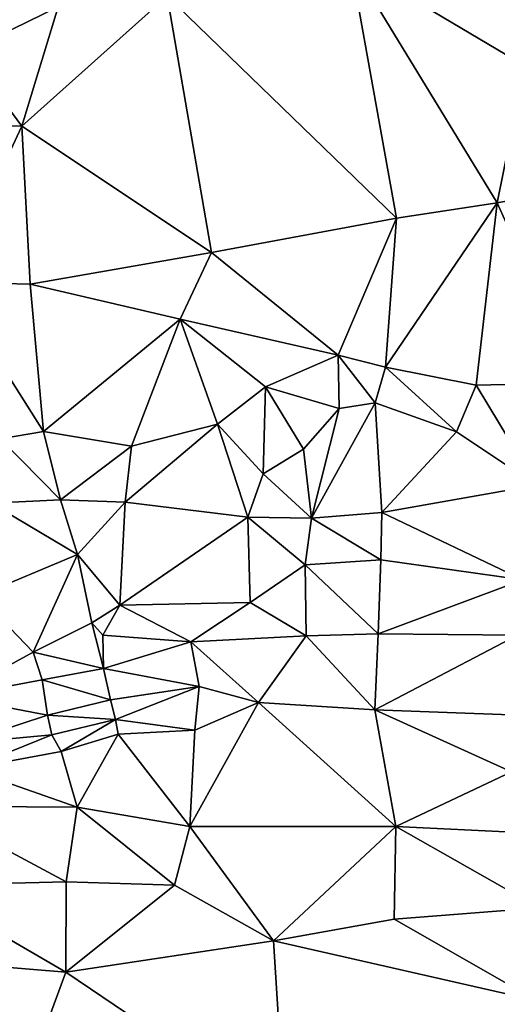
# Model space of a CAD drawing. Header units: feet. Extents: x 116535 to 120173, y 200032 to 203855.
# Tile 56 of 87: x 118436 to 118500, y 202515 to 202647. Entities that reach past the tile are written whole.
import ezdxf

# ---------------------------------------------------------------- set-up
doc = ezdxf.new("R2010")
doc.units = ezdxf.units.FT
doc.header["$MEASUREMENT"] = 0
doc.layers.add('V-TOPO-TINN-3DFC', color=3, linetype='Continuous')

msp = doc.modelspace()

# ---------------------------------------------------------------- linework, layer by layer
at = {"layer": 'V-TOPO-TINN-3DFC'}
for points in [[(118503.5818, 202640.5803, 563.1934), (118499.92, 202657.9925, 563.349), (118480.241, 202654.462, 562.8614)], [(118480.241, 202654.462, 562.8614), (118455.6953, 202649.9681, 562.5133), (118486.4093, 202620.1764, 562.73)], [(118503.5818, 202640.5803, 563.1934), (118480.241, 202654.462, 562.8614), (118499.8978, 202622.2588, 562.9792)], [(118480.241, 202654.462, 562.8614), (118486.4093, 202620.1764, 562.73), (118499.8978, 202622.2588, 562.9792)], [(118441.0809, 202648.4932, 562.0626), (118435.6652, 202651.7552, 560.8884), (118428.8046, 202642.5075, 559.7836)], [(118436.2063, 202632.5287, 561.9495), (118455.6953, 202649.9681, 562.5133), (118441.0809, 202648.4932, 562.0626)], [(118436.2063, 202632.5287, 561.9495), (118461.6423, 202615.5919, 562.8222), (118455.6953, 202649.9681, 562.5133)], [(118455.6953, 202649.9681, 562.5133), (118461.6423, 202615.5919, 562.8222), (118486.4093, 202620.1764, 562.73)], [(118436.2063, 202632.5287, 561.9495), (118441.0809, 202648.4932, 562.0626), (118428.8046, 202642.5075, 559.7836)], [(118436.2063, 202632.5287, 561.9495), (118428.8046, 202642.5075, 559.7836), (118427.0831, 202632.7996, 559.6886)], [(118520.7298, 202626.0288, 563.1725), (118503.5818, 202640.5803, 563.1934), (118499.8978, 202622.2588, 562.9792)], [(118436.2063, 202632.5287, 561.9495), (118427.0831, 202632.7996, 559.6886), (118426.4269, 202611.6342, 560.8448)], [(118437.337, 202611.3421, 562.4835), (118436.2063, 202632.5287, 561.9495), (118426.4269, 202611.6342, 560.8448)], [(118437.337, 202611.3421, 562.4835), (118461.6423, 202615.5919, 562.8222), (118436.2063, 202632.5287, 561.9495)], [(118510.7346, 202598.1426, 563.5737), (118520.7298, 202626.0288, 563.1725), (118499.8978, 202622.2588, 562.9792)], [(118499.8978, 202622.2588, 562.9792), (118484.9285, 202600.2406, 562.8694), (118497.0608, 202597.8256, 563.8002)], [(118484.9285, 202600.2406, 562.8694), (118499.8978, 202622.2588, 562.9792), (118486.4093, 202620.1764, 562.73)], [(118499.8978, 202622.2588, 562.9792), (118497.0608, 202597.8256, 563.8002), (118510.7346, 202598.1426, 563.5737)], [(118478.6064, 202601.8773, 562.9273), (118486.4093, 202620.1764, 562.73), (118461.6423, 202615.5919, 562.8222)], [(118484.9285, 202600.2406, 562.8694), (118486.4093, 202620.1764, 562.73), (118478.6064, 202601.8773, 562.9273)], [(118437.337, 202611.3421, 562.4835), (118457.4411, 202606.6611, 562.85), (118461.6423, 202615.5919, 562.8222)], [(118478.6064, 202601.8773, 562.9273), (118461.6423, 202615.5919, 562.8222), (118457.4411, 202606.6611, 562.85)], [(118439.1222, 202591.6282, 564.5606), (118426.4269, 202611.6342, 560.8448), (118433.373, 202590.6499, 558.2648)], [(118439.1222, 202591.6282, 564.5606), (118437.337, 202611.3421, 562.4835), (118426.4269, 202611.6342, 560.8448)], [(118439.1222, 202591.6282, 564.5606), (118457.4411, 202606.6611, 562.85), (118437.337, 202611.3421, 562.4835)], [(118450.9075, 202589.6974, 564.3906), (118457.4411, 202606.6611, 562.85), (118439.1222, 202591.6282, 564.5606)], [(118462.4428, 202592.6333, 563.3691), (118457.4411, 202606.6611, 562.85), (118450.9075, 202589.6974, 564.3906)], [(118478.6064, 202601.8773, 562.9273), (118457.4411, 202606.6611, 562.85), (118468.8777, 202597.6319, 562.9967)], [(118468.8777, 202597.6319, 562.9967), (118457.4411, 202606.6611, 562.85), (118462.4428, 202592.6333, 563.3691)], [(118478.6064, 202601.8773, 562.9273), (118468.8777, 202597.6319, 562.9967), (118478.7387, 202594.7224, 565.5862)], [(118484.9285, 202600.2406, 562.8694), (118478.6064, 202601.8773, 562.9273), (118483.5498, 202595.5036, 565.7815)], [(118478.6064, 202601.8773, 562.9273), (118478.7387, 202594.7224, 565.5862), (118483.5498, 202595.5036, 565.7815)], [(118494.4331, 202591.5972, 564.9032), (118484.9285, 202600.2406, 562.8694), (118483.5498, 202595.5036, 565.7815)], [(118494.4331, 202591.5972, 564.9032), (118497.0608, 202597.8256, 563.8002), (118484.9285, 202600.2406, 562.8694)], [(118468.8777, 202597.6319, 562.9967), (118462.4428, 202592.6333, 563.3691), (118468.5404, 202585.9909, 565.2163)], [(118468.8777, 202597.6319, 562.9967), (118468.5404, 202585.9909, 565.2163), (118473.9347, 202589.2782, 565.3175)], [(118468.8777, 202597.6319, 562.9967), (118473.9347, 202589.2782, 565.3175), (118478.7387, 202594.7224, 565.5862)], [(118505.1405, 202584.4434, 564.2954), (118497.0608, 202597.8256, 563.8002), (118494.4331, 202591.5972, 564.9032)], [(118505.1405, 202584.4434, 564.2954), (118510.7346, 202598.1426, 563.5737), (118497.0608, 202597.8256, 563.8002)], [(118475.0101, 202580.0513, 566.4477), (118484.4428, 202580.8251, 566.2712), (118483.5498, 202595.5036, 565.7815)], [(118475.0101, 202580.0513, 566.4477), (118483.5498, 202595.5036, 565.7815), (118478.7387, 202594.7224, 565.5862)], [(118484.4428, 202580.8251, 566.2712), (118494.4331, 202591.5972, 564.9032), (118483.5498, 202595.5036, 565.7815)], [(118475.0101, 202580.0513, 566.4477), (118478.7387, 202594.7224, 565.5862), (118473.9347, 202589.2782, 565.3175)], [(118462.4428, 202592.6333, 563.3691), (118450.0653, 202582.2003, 567.5071), (118466.4735, 202580.1878, 567.7428)], [(118462.4428, 202592.6333, 563.3691), (118450.9075, 202589.6974, 564.3906), (118450.0653, 202582.2003, 567.5071)], [(118462.4428, 202592.6333, 563.3691), (118466.4735, 202580.1878, 567.7428), (118468.5404, 202585.9909, 565.2163)], [(118441.3939, 202582.499, 567.2398), (118439.1222, 202591.6282, 564.5606), (118433.373, 202590.6499, 558.2648)], [(118450.9075, 202589.6974, 564.3906), (118439.1222, 202591.6282, 564.5606), (118441.3939, 202582.499, 567.2398)], [(118484.4428, 202580.8251, 566.2712), (118505.1405, 202584.4434, 564.2954), (118494.4331, 202591.5972, 564.9032)], [(118441.3939, 202582.499, 567.2398), (118433.373, 202590.6499, 558.2648), (118432.0739, 202582.0376, 558.5639)], [(118450.9075, 202589.6974, 564.3906), (118441.3939, 202582.499, 567.2398), (118450.0653, 202582.2003, 567.5071)], [(118473.9347, 202589.2782, 565.3175), (118468.5404, 202585.9909, 565.2163), (118475.0101, 202580.0513, 566.4477)], [(118468.5404, 202585.9909, 565.2163), (118466.4735, 202580.1878, 567.7428), (118475.0101, 202580.0513, 566.4477)], [(118505.1405, 202584.4434, 564.2954), (118484.4428, 202580.8251, 566.2712), (118503.314, 202571.7918, 567.0915)], [(118443.6882, 202575.2031, 567.8872), (118432.0739, 202582.0376, 558.5639), (118430.4722, 202569.6396, 558.6266)], [(118443.6882, 202575.2031, 567.8872), (118441.3939, 202582.499, 567.2398), (118432.0739, 202582.0376, 558.5639)], [(118450.0653, 202582.2003, 567.5071), (118441.3939, 202582.499, 567.2398), (118443.6882, 202575.2031, 567.8872)], [(118450.0653, 202582.2003, 567.5071), (118443.6882, 202575.2031, 567.8872), (118449.3587, 202568.3853, 567.3831)], [(118466.4735, 202580.1878, 567.7428), (118450.0653, 202582.2003, 567.5071), (118449.3587, 202568.3853, 567.3831)], [(118484.321, 202574.4655, 566.8516), (118484.4428, 202580.8251, 566.2712), (118475.0101, 202580.0513, 566.4477)], [(118503.314, 202571.7918, 567.0915), (118484.4428, 202580.8251, 566.2712), (118484.321, 202574.4655, 566.8516)], [(118466.4735, 202580.1878, 567.7428), (118449.3587, 202568.3853, 567.3831), (118466.7926, 202568.7675, 567.3772)], [(118475.0101, 202580.0513, 566.4477), (118466.4735, 202580.1878, 567.7428), (118474.16, 202573.821, 565.659)], [(118474.16, 202573.821, 565.659), (118466.4735, 202580.1878, 567.7428), (118466.7926, 202568.7675, 567.3772)], [(118484.321, 202574.4655, 566.8516), (118475.0101, 202580.0513, 566.4477), (118474.16, 202573.821, 565.659)], [(118437.7498, 202562.1236, 563.4931), (118443.6882, 202575.2031, 567.8872), (118430.4722, 202569.6396, 558.6266)], [(118437.7498, 202562.1236, 563.4931), (118445.6128, 202566.029, 567.4012), (118443.6882, 202575.2031, 567.8872)], [(118449.3587, 202568.3853, 567.3831), (118443.6882, 202575.2031, 567.8872), (118445.6128, 202566.029, 567.4012)], [(118483.9468, 202564.5437, 567.4826), (118484.321, 202574.4655, 566.8516), (118474.16, 202573.821, 565.659)], [(118503.314, 202571.7918, 567.0915), (118484.321, 202574.4655, 566.8516), (118483.9468, 202564.5437, 567.4826)], [(118474.16, 202573.821, 565.659), (118466.7926, 202568.7675, 567.3772), (118474.2957, 202564.2997, 567.3129)], [(118483.9468, 202564.5437, 567.4826), (118474.16, 202573.821, 565.659), (118474.2957, 202564.2997, 567.3129)], [(118503.314, 202571.7918, 567.0915), (118483.9468, 202564.5437, 567.4826), (118502.6079, 202564.3867, 567.3767)], [(118426.7852, 202556.1513, 560.7638), (118437.7498, 202562.1236, 563.4931), (118430.4722, 202569.6396, 558.6266)], [(118449.3587, 202568.3853, 567.3831), (118458.8664, 202563.4933, 567.1734), (118466.7926, 202568.7675, 567.3772)], [(118458.8664, 202563.4933, 567.1734), (118474.2957, 202564.2997, 567.3129), (118466.7926, 202568.7675, 567.3772)], [(118449.3587, 202568.3853, 567.3831), (118445.6128, 202566.029, 567.4012), (118447.0662, 202564.3715, 567.5863)], [(118449.3587, 202568.3853, 567.3831), (118447.0662, 202564.3715, 567.5863), (118458.8664, 202563.4933, 567.1734)], [(118447.1577, 202559.9118, 564.8535), (118445.6128, 202566.029, 567.4012), (118437.7498, 202562.1236, 563.4931)], [(118447.1577, 202559.9118, 564.8535), (118447.0662, 202564.3715, 567.5863), (118445.6128, 202566.029, 567.4012)], [(118458.8664, 202563.4933, 567.1734), (118447.0662, 202564.3715, 567.5863), (118447.1577, 202559.9118, 564.8535)], [(118458.8664, 202563.4933, 567.1734), (118447.1577, 202559.9118, 564.8535), (118459.9837, 202557.5001, 566.5321)], [(118458.8664, 202563.4933, 567.1734), (118467.906, 202555.3731, 567.8179), (118474.2957, 202564.2997, 567.3129)], [(118458.8664, 202563.4933, 567.1734), (118459.9837, 202557.5001, 566.5321), (118467.906, 202555.3731, 567.8179)], [(118483.5149, 202554.382, 567.4296), (118474.2957, 202564.2997, 567.3129), (118467.906, 202555.3731, 567.8179)], [(118483.5149, 202554.382, 567.4296), (118483.9468, 202564.5437, 567.4826), (118474.2957, 202564.2997, 567.3129)], [(118502.6079, 202564.3867, 567.3767), (118483.9468, 202564.5437, 567.4826), (118483.5149, 202554.382, 567.4296)], [(118502.6079, 202564.3867, 567.3767), (118483.5149, 202554.382, 567.4296), (118501.6702, 202553.7095, 565.7579)], [(118438.9527, 202558.3902, 563.5105), (118437.7498, 202562.1236, 563.4931), (118426.7852, 202556.1513, 560.7638)], [(118438.9527, 202558.3902, 563.5105), (118447.1577, 202559.9118, 564.8535), (118437.7498, 202562.1236, 563.4931)], [(118438.9527, 202558.3902, 563.5105), (118448.0999, 202555.7172, 565.0567), (118447.1577, 202559.9118, 564.8535)], [(118447.1577, 202559.9118, 564.8535), (118448.0999, 202555.7172, 565.0567), (118459.9837, 202557.5001, 566.5321)], [(118438.9527, 202558.3902, 563.5105), (118426.7852, 202556.1513, 560.7638), (118439.6603, 202553.7007, 563.2547)], [(118438.9527, 202558.3902, 563.5105), (118439.6603, 202553.7007, 563.2547), (118448.0999, 202555.7172, 565.0567)], [(118459.9837, 202557.5001, 566.5321), (118448.0999, 202555.7172, 565.0567), (118448.777, 202553.1144, 566.0994)], [(118459.4095, 202551.6597, 565.9753), (118459.9837, 202557.5001, 566.5321), (118448.777, 202553.1144, 566.0994)], [(118459.4095, 202551.6597, 565.9753), (118467.906, 202555.3731, 567.8179), (118459.9837, 202557.5001, 566.5321)], [(118439.6603, 202553.7007, 563.2547), (118426.7852, 202556.1513, 560.7638), (118428.2332, 202549.9306, 560.9466)], [(118448.0999, 202555.7172, 565.0567), (118439.6603, 202553.7007, 563.2547), (118448.777, 202553.1144, 566.0994)], [(118459.4095, 202551.6597, 565.9753), (118458.7089, 202538.7654, 561.5321), (118467.906, 202555.3731, 567.8179)], [(118467.906, 202555.3731, 567.8179), (118458.7089, 202538.7654, 561.5321), (118486.2991, 202538.7599, 561.8743)], [(118483.5149, 202554.382, 567.4296), (118467.906, 202555.3731, 567.8179), (118486.2991, 202538.7599, 561.8743)], [(118501.6702, 202553.7095, 565.7579), (118483.5149, 202554.382, 567.4296), (118501.8163, 202546.0764, 564.7703)], [(118501.8163, 202546.0764, 564.7703), (118483.5149, 202554.382, 567.4296), (118486.2991, 202538.7599, 561.8743)], [(118439.6603, 202553.7007, 563.2547), (118428.2332, 202549.9306, 560.9466), (118440.228, 202551.026, 564.1014)], [(118439.6603, 202553.7007, 563.2547), (118440.228, 202551.026, 564.1014), (118448.777, 202553.1144, 566.0994)], [(118448.777, 202553.1144, 566.0994), (118440.228, 202551.026, 564.1014), (118441.5112, 202548.8198, 564.0798)], [(118448.777, 202553.1144, 566.0994), (118441.5112, 202548.8198, 564.0798), (118449.1354, 202551.1384, 565.9992)], [(118459.4095, 202551.6597, 565.9753), (118448.777, 202553.1144, 566.0994), (118449.1354, 202551.1384, 565.9992)], [(118459.4095, 202551.6597, 565.9753), (118449.1354, 202551.1384, 565.9992), (118458.7089, 202538.7654, 561.5321)], [(118428.2332, 202549.9306, 560.9466), (118428.9411, 202546.5117, 561.6553), (118440.228, 202551.026, 564.1014)], [(118441.5112, 202548.8198, 564.0798), (118440.228, 202551.026, 564.1014), (118428.9411, 202546.5117, 561.6553)], [(118443.6362, 202541.3771, 561.2681), (118449.1354, 202551.1384, 565.9992), (118441.5112, 202548.8198, 564.0798)], [(118458.7089, 202538.7654, 561.5321), (118449.1354, 202551.1384, 565.9992), (118443.6362, 202541.3771, 561.2681)], [(118443.6362, 202541.3771, 561.2681), (118441.5112, 202548.8198, 564.0798), (118428.9411, 202546.5117, 561.6553)], [(118443.6362, 202541.3771, 561.2681), (118428.9411, 202546.5117, 561.6553), (118423.2382, 202541.5047, 559.5567)], [(118505.6366, 202537.8327, 561.9068), (118501.8163, 202546.0764, 564.7703), (118486.2991, 202538.7599, 561.8743)], [(118442.1497, 202531.3682, 559.7866), (118423.2382, 202541.5047, 559.5567), (118422.1463, 202530.8727, 559.2872)], [(118443.6362, 202541.3771, 561.2681), (118423.2382, 202541.5047, 559.5567), (118442.1497, 202531.3682, 559.7866)], [(118456.681, 202530.9044, 559.8864), (118443.6362, 202541.3771, 561.2681), (118442.1497, 202531.3682, 559.7866)], [(118456.681, 202530.9044, 559.8864), (118458.7089, 202538.7654, 561.5321), (118443.6362, 202541.3771, 561.2681)], [(118469.9249, 202523.4612, 560.0858), (118458.7089, 202538.7654, 561.5321), (118456.681, 202530.9044, 559.8864)], [(118469.9249, 202523.4612, 560.0858), (118486.2991, 202538.7599, 561.8743), (118458.7089, 202538.7654, 561.5321)], [(118469.9249, 202523.4612, 560.0858), (118486.091, 202526.3778, 559.6623), (118486.2991, 202538.7599, 561.8743)], [(118505.5288, 202527.9114, 560.2885), (118486.2991, 202538.7599, 561.8743), (118486.091, 202526.3778, 559.6623)], [(118505.5288, 202527.9114, 560.2885), (118505.6366, 202537.8327, 561.9068), (118486.2991, 202538.7599, 561.8743)], [(118422.1463, 202530.8727, 559.2872), (118421.5513, 202520.9686, 560.3801), (118442.1359, 202519.2626, 560.5328)], [(118442.1497, 202531.3682, 559.7866), (118422.1463, 202530.8727, 559.2872), (118442.1359, 202519.2626, 560.5328)], [(118456.681, 202530.9044, 559.8864), (118442.1497, 202531.3682, 559.7866), (118442.1359, 202519.2626, 560.5328)], [(118469.9249, 202523.4612, 560.0858), (118456.681, 202530.9044, 559.8864), (118442.1359, 202519.2626, 560.5328)], [(118505.5288, 202527.9114, 560.2885), (118486.091, 202526.3778, 559.6623), (118505.2663, 202515.4288, 560.8222)], [(118505.2663, 202515.4288, 560.8222), (118486.091, 202526.3778, 559.6623), (118469.9249, 202523.4612, 560.0858)], [(118471.447, 202499.4916, 560.4495), (118469.9249, 202523.4612, 560.0858), (118442.1359, 202519.2626, 560.5328)], [(118505.2663, 202515.4288, 560.8222), (118469.9249, 202523.4612, 560.0858), (118471.447, 202499.4916, 560.4495)], [(118442.1359, 202519.2626, 560.5328), (118421.5513, 202520.9686, 560.3801), (118433.8804, 202496.8717, 559.5939)], [(118471.447, 202499.4916, 560.4495), (118442.1359, 202519.2626, 560.5328), (118433.8804, 202496.8717, 559.5939)], [(118505.2663, 202515.4288, 560.8222), (118471.447, 202499.4916, 560.4495), (118504.9218, 202500.1907, 560.5202)]]:
    msp.add_3dface(points, dxfattribs=at)

doc.saveas('drawing.dxf')
